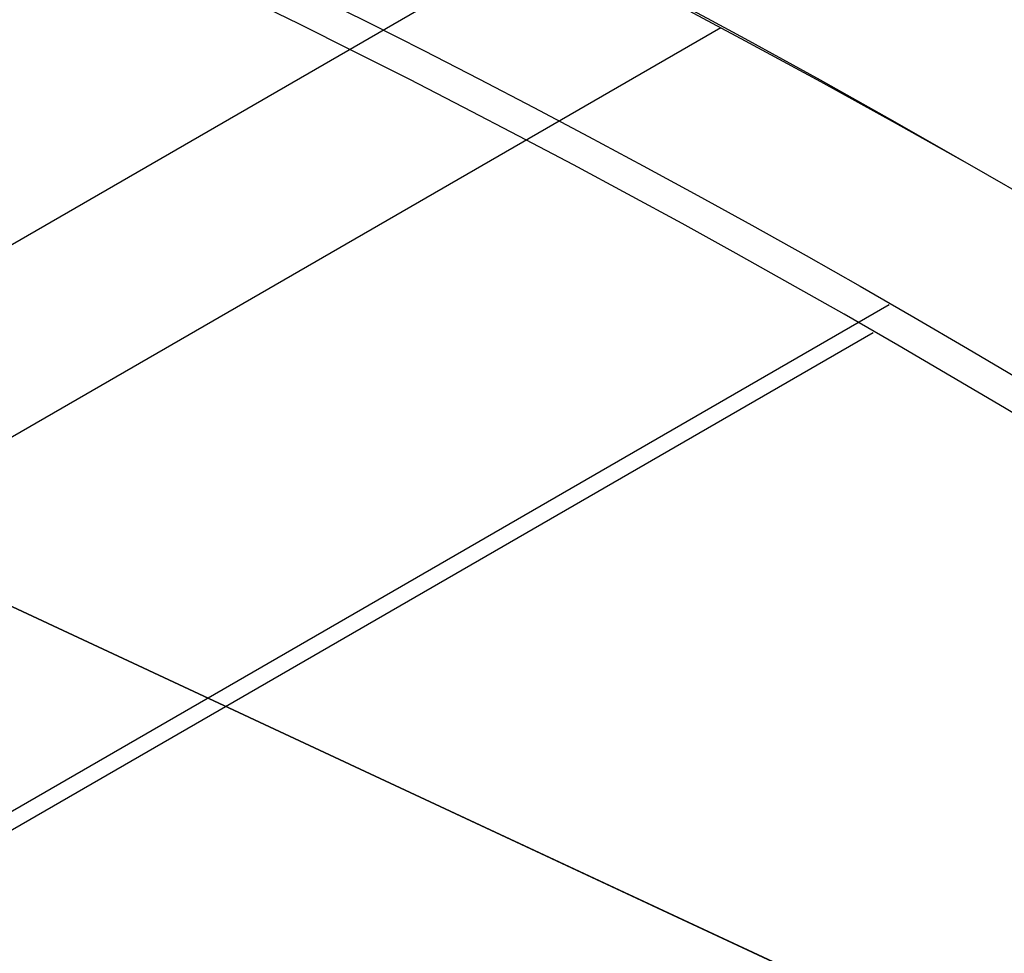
# Model space of a CAD drawing. Extents: x 12963 to 14406, y -2067 to -815.
# Tile 31 of 68: x 13700.67 to 13704.5, y -1582.71 to -1579.08. Entities that reach past the tile are written whole.
import ezdxf

# ---------------------------------------------------------------- set-up
doc = ezdxf.new("R2010")
doc.units = 0
doc.layers.get('0').update_dxf_attribs({"linetype": 'CONTINUOUS'})
doc.layers.add('COLOR', color=7, linetype='CONTINUOUS')

msp = doc.modelspace()

# ---------------------------------------------------------------- linework, layer by layer
for p, q in [((13705.95651096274, -1576.880930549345, 105.1250029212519), (13640.22927284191, -1614.828569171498, 105.1250029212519)), ((13691.75213756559, -1577.216808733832, 258.0844421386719), (13709.1423092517, -1585.328927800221, 258.0844421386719)), ((13691.75213756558, -1577.216808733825, 261.0844421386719), (13709.1423092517, -1585.328927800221, 261.0844421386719)), ((13709.1423092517, -1585.32892780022, 259.5844421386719), (13691.75213756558, -1577.216808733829, 259.5844421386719)), ((13703.39267529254, -1579.109755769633, 51.12500292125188), (13643.44140993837, -1613.722634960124, 51.12500292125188)), ((13704.04743158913, -1580.187553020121, 199.6250029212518), (13644.04743158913, -1614.828569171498, 199.6250029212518)), ((13703.98465060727, -1580.296292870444, 200.6250029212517), (13644.17299355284, -1614.828569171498, 200.6250029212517))]:
    msp.add_line(p, q)
at = {"extrusion": (-0.2249510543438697, 2.144614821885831e-14, 0.9743700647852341)}
msp.add_lwpolyline([(1579.357341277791, 13410.63037576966), (1578.843227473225, 13410.32278646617), (1578.33109990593, 13410.01044587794), (1577.821019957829, 13409.6933725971), (1577.31304882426, 13409.37158631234), (1576.807247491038, 13409.04510780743), (1576.303676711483, 13408.7139589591), (1575.80239698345, 13408.37816273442), (1575.303468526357, 13408.03774318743), (1574.806951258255, 13407.69272545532), (1574.312904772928, 13407.34313575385), (1573.821388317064, 13406.9890013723), (1573.332460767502, 13406.63035066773), (1572.846180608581, 13406.26721305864), (1572.362605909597, 13405.89961901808), (1571.881794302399, 13405.52760006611), (1571.403802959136, 13405.15118876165), (1570.928688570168, 13404.77041869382), (1570.456507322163, 13404.38532447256), (1569.987314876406, 13403.99594171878), (1569.521166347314, 13403.60230705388), (1569.058116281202, 13403.20445808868), (1568.598218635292, 13402.80243341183), (1568.141526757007, 13402.39627257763), (1567.688093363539, 13401.98601609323), (1567.237970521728, 13401.57170540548), (1566.791209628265, 13401.15338288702), (1566.34786139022, 13400.73109182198), (1565.907975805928, 13400.30487639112), (1565.471602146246, 13399.87478165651), (1565.038788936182, 13399.4408535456), (1564.609583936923, 13399.00313883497), (1564.184034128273, 13398.5616851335), (1563.762185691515, 13398.11654086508), (1563.344083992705, 13397.66775525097), (1562.929773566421, 13397.21537829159), (1562.519298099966, 13396.75946074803), (1562.11270041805, 13396.30005412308), (1561.71002246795, 13395.83721064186), (1561.311305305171, 13395.37098323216), (1560.916589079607, 13394.90142550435), (1560.525913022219, 13394.42859173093), (1560.139315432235, 13393.95253682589), (1559.756833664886, 13393.47331632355), (1559.37850411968, 13392.99098635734), (1559.004362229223, 13392.50560363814), (1558.634442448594, 13392.01722543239), (1558.268778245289, 13391.52590954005), (1557.90740208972, 13391.03171427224), (1557.550345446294, 13390.53469842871), (1557.197638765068, 13390.03492127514), (1556.849311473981, 13389.53244252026), (1556.50539197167, 13389.02732229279), (1556.165907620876, 13388.51962111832), (1555.830884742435, 13388.00939989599), (1555.50034860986, 13387.49671987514), (1555.174323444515, 13386.98164263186), (1554.852832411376, 13386.46423004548), (1554.53589761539, 13385.944544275), (1554.223540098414, 13385.42264773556), (1553.915779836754, 13384.89860307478), (1553.61263573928, 13384.37247314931), (1553.314125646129, 13383.8443210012), (1553.02026632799, 13383.31420983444), (1552.731073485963, 13382.78220299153), (1552.44656175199, 13382.24836393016), (1552.166744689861, 13381.71275619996), (1551.891634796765, 13381.17544341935), (1551.621243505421, 13380.63648925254), (1551.355581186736, 13380.09595738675), (1551.094657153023, 13379.55391150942), (1550.838479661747, 13379.01041528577), (1550.587055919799, 13378.46553233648), (1550.340392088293, 13377.91932621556), (1550.098493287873, 13377.37186038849), (1549.861363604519, 13376.82319821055), (1549.629006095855, 13376.27340290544), (1549.401422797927, 13375.72253754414), (1549.178614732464, 13375.17066502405), (1548.960581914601, 13374.61784804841), (1548.747323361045, 13374.06414910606), (1548.538837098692, 13373.50963045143), (1548.335120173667, 13372.95435408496), (1548.136168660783, 13372.39838173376), (1547.941977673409, 13371.84177483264), (1547.752541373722, 13371.28459450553), (1547.567852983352, 13370.7269015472), (1547.38790479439, 13370.16875640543), (1547.212688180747, 13369.61021916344), (1547.042193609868, 13369.05134952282), (1546.876410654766, 13368.49220678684), (1546.715328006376, 13367.93284984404), (1546.558933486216, 13367.37333715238), (1546.407214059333, 13366.81372672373), (1546.260155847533, 13366.25407610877), (1546.117744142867, 13365.69444238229), (1545.979963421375, 13365.13488212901), (1545.846797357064, 13364.57545142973), (1545.718228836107, 13364.01620584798), (1545.594239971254, 13363.45720041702), (1545.474812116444, 13362.89848962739), (1545.359925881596, 13362.34012741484), (1545.249561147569, 13361.78216714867), (1545.143697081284, 13361.22466162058), (1545.042312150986, 13360.66766303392), (1544.945384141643, 13360.11122299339), (1544.852890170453, 13359.55539249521), (1544.764806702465, 13359.0002219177), (1544.681109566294, 13358.44576101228), (1544.601773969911, 13357.892058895), (1544.526774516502, 13357.33916403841), (1544.456085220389, 13356.78712426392), (1544.38967952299, 13356.2359867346), (1544.327530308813, 13355.68579794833), (1544.269609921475, 13355.13660373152), (1544.215890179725, 13354.58844923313), (1544.166342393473, 13354.04137891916), (1544.120937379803, 13353.49543656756), (1544.079645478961, 13352.95066526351), (1544.042436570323, 13352.40710739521), (1544.009280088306, 13351.86480464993), (1543.980145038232, 13351.32379801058), (1543.955000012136, 13350.7841277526), (1543.933813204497, 13350.24583344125), (1543.91655242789, 13349.70895392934), (1543.903185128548, 13349.17352735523), (1543.89367840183, 13348.63959114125), (1543.887999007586, 13348.10718199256), (1543.886113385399, 13347.57633589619), (1543.887865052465, 13347.06469261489), (1543.893140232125, 13346.55159596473), (1543.901968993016, 13346.03707813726), (1543.914381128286, 13345.52117194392), (1543.93040614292, 13345.00391081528), (1543.950073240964, 13344.48532880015), (1543.973411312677, 13343.96546056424), (1544.000448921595, 13343.44434138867), (1544.031214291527, 13342.92200716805), (1544.06573529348, 13342.39849440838), (1544.104039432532, 13341.87384022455), (1544.146153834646, 13341.34808233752), (1544.192105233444, 13340.82125907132), (1544.241919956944, 13340.29340934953), (1544.295623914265, 13339.76457269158), (1544.353242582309, 13339.23478920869), (1544.414800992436, 13338.70409959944), (1544.480323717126, 13338.17254514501), (1544.54983485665, 13337.64016770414), (1544.623358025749, 13337.1070097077), (1544.700916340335, 13336.5731141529), (1544.78253240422, 13336.0385245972), (1544.868228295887, 13335.50328515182), (1544.958025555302, 13334.96744047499), (1545.051945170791, 13334.43103576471), (1545.150007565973, 13333.89411675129), (1545.252232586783, 13333.35672968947), (1545.358639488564, 13332.81892135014), (1545.46924692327, 13332.28073901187), (1545.584072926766, 13331.74223045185), (1545.703134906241, 13331.2034439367), (1545.826449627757, 13330.66442821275), (1545.954033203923, 13330.12523249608), (1546.08590108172, 13329.58590646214), (1546.222068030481, 13329.0465002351), (1546.36254813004, 13328.5070643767), (1546.507354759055, 13327.96764987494), (1546.656500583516, 13327.42830813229), (1546.80999754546, 13326.88909095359), (1546.967856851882, 13326.35005053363), (1547.130088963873, 13325.8112394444), (1547.296703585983, 13325.27271062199), (1547.467709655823, 13324.73451735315), (1547.643115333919, 13324.19671326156), (1547.822927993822, 13323.65935229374), (1548.007154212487, 13323.1224887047), (1548.195799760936, 13322.58617704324), (1548.388869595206, 13322.05047213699), (1548.586367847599, 13321.51542907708), (1548.788297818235, 13320.98110320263), (1548.994661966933, 13320.44755008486), (1549.20546190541, 13319.914825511), (1549.420698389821, 13319.38298546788), (1549.640371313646, 13318.8520861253), (1549.864479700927, 13318.32218381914), (1550.093021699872, 13317.79333503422), (1550.325994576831, 13317.26559638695), (1550.563394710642, 13316.73902460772), (1550.805217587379, 13316.21367652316), (1551.051457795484, 13315.68960903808), (1551.302109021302, 13315.16687911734), (1551.557164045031, 13314.64554376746), (1551.816614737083, 13314.12566001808), (1552.080452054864, 13313.60728490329), (1552.348666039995, 13313.09047544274), (1552.62124581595, 13312.57528862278), (1552.898179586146, 13312.06178137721), (1553.179454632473, 13311.55001056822), (1553.465057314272, 13311.040032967), (1553.754973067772, 13310.5319052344), (1554.049186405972, 13310.02568390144), (1554.347680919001, 13309.52142534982), (1554.650439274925, 13309.01918579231), (1554.957443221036, 13308.51902125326), (1555.268673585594, 13308.02098754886), (1555.584110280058, 13307.5251402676), (1555.903732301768, 13307.03153475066), (1556.227517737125, 13306.54022607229), (1556.555443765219, 13306.05126902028), (1556.887486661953, 13305.56471807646), (1557.223621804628, 13305.08062739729), (1557.563823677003, 13304.59905079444), (1557.90806587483, 13304.12004171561), (1558.256321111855, 13303.6436532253), (1558.608561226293, 13303.16993798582), (1558.964757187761, 13302.69894823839), (1559.324879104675, 13302.23073578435), (1559.688896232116, 13301.76535196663), (1560.056776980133, 13301.30284765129), (1560.428488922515, 13300.8432732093), (1560.803998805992, 13300.38667849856), (1561.183272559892, 13299.93311284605), (1561.566275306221, 13299.48262503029), (1561.952971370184, 13299.035263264), (1562.34332429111, 13298.59107517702), (1562.737296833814, 13298.15010779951), (1563.134851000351, 13297.71240754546), (1563.535948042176, 13297.27802019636), (1563.940548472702, 13296.84699088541), (1564.348612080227, 13296.41936408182), (1564.760097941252, 13295.99518357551), (1565.174964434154, 13295.57449246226), (1565.593169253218, 13295.15733312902), (1566.014669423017, 13294.74374723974), (1566.439421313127, 13294.33377572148), (1566.867380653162, 13293.92745875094), (1567.298502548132, 13293.52483574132), (1567.732741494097, 13293.12594532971), (1568.170051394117, 13292.73082536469), (1568.610385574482, 13292.33951289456), (1569.053696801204, 13291.95204415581), (1569.499937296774, 13291.56845456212), (1569.949058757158, 13291.18877869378), (1570.401012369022, 13290.81305028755), (1570.855748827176, 13290.44130222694), (1571.313218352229, 13290.07356653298), (1571.773370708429, 13289.70987435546), (1572.236155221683, 13289.35025596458), (1572.701520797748, 13288.99474074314), (1573.16941594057, 13288.64335717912), (1573.639788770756, 13288.29613285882), (1574.112587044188, 13287.95309446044), (1574.587758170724, 13287.61426774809), (1575.065249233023, 13287.27967756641), (1575.545007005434, 13286.94934783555), (1576.026977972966, 13286.62330154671), (1576.511108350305, 13286.30156075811), (1576.997344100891, 13285.98414659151)], dxfattribs=at)
for points in [[(13704.36163532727, -1579.643336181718), (13704.07206855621, -1579.480352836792), (13703.78119342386, -1579.319679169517), (13703.48903046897, -1579.161323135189), (13703.19560023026, -1579.005292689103), (13702.90092324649, -1578.851595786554), (13702.60502005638, -1578.70024038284), (13702.30791119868, -1578.551234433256), (13702.00961721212, -1578.404585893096), (13701.71015863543, -1578.260302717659), (13701.40955600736, -1578.118392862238), (13701.10782986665, -1577.97886428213), (13700.80500075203, -1577.841724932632), (13700.50108920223, -1577.706982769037)], [(13710.35951848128, -1583.797216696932), (13710.10393195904, -1583.585433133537), (13709.84658522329, -1583.375784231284), (13709.58749881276, -1583.168277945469), (13709.32669326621, -1582.962922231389), (13709.06418912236, -1582.759725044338), (13708.80000691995, -1582.558694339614), (13708.53416719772, -1582.359838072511), (13708.26669049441, -1582.163164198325), (13707.99759734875, -1581.968680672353), (13707.72690829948, -1581.77639544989), (13707.45464388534, -1581.586316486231), (13707.18082464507, -1581.398451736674), (13706.9054711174, -1581.212809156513), (13706.62860384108, -1581.029396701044), (13706.35024335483, -1580.848222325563), (13706.0704101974, -1580.669293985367), (13705.78912490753, -1580.49261963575), (13705.50640802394, -1580.318207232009), (13705.22228008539, -1580.146064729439), (13704.9367616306, -1579.976200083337), (13704.64987319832, -1579.808621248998), (13704.36163532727, -1579.643336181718)]]:
    msp.add_lwpolyline(points)
at = {"extrusion": (0.112475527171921, 0.194813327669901, 0.9743700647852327)}
msp.add_lwpolyline([(-12693.92521337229, -5351.365580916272), (-12694.43576296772, -5351.056612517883), (-12694.94430877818, -5350.742947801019), (-12695.45079038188, -5350.424605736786), (-12695.95514755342, -5350.101606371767), (-12696.45732028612, -5349.773970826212), (-12696.9572488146, -5349.441721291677), (-12697.45487363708, -5349.104881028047), (-12697.95013553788, -5348.763474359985), (-12698.44297560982, -5348.417526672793), (-12698.93333527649, -5348.067064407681), (-12699.42115631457, -5347.712115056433), (-12699.90638087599, -5347.352707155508), (-12700.38895150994, -5346.988870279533), (-12700.86881118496, -5346.620635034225), (-12701.34590331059, -5346.248033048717), (-12701.82017175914, -5345.871096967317), (-12702.29156088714, -5345.489860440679), (-12702.76001555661, -5345.104358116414), (-12703.22548115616, -5344.714625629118), (-12703.68790362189, -5344.320699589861), (-12704.14722945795, -5343.922617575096), (-12704.60340575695, -5343.52041811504), (-12705.05638022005, -5343.114140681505), (-12705.5061011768, -5342.703825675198), (-12705.95251760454, -5342.289514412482), (-12706.39557914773, -5341.871249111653), (-12706.83523613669, -5341.449072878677), (-12707.27143960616, -5341.023029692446), (-12707.70414131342, -5340.59316438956), (-12708.13329375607, -5340.159522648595), (-12708.55885018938, -5339.722150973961), (-12708.98076464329, -5339.281096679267), (-12709.39899193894, -5338.836407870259), (-12709.81348770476, -5338.388133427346), (-12710.22420839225, -5337.936322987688), (-12710.63111129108, -5337.481026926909), (-12711.03415454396, -5337.022296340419), (-12711.43329716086, -5336.560183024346), (-12711.82849903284, -5336.094739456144), (-12712.21972094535, -5335.626018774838), (-12712.60692459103, -5335.154074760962), (-12712.99007258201, -5334.678961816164), (-12713.36912846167, -5334.200734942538), (-12713.74405671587, -5333.719449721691), (-12714.11482278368, -5333.235162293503), (-12714.48139306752, -5332.747929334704), (-12714.84373494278, -5332.257808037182), (-12715.2018167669, -5331.764856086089), (-12715.55560788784, -5331.269131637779), (-12715.90507865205, -5330.770693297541), (-12716.25020041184, -5330.269600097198), (-12716.59094553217, -5329.765911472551), (-12716.9272873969, -5329.259687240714), (-12717.25920041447, -5328.75098757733), (-12717.58666002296, -5328.23987299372), (-12717.90964269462, -5327.726404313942), (-12718.22812593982, -5327.210642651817), (-12718.54208831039, -5326.692649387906), (-12718.85150940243, -5326.172486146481), (-12719.15636985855, -5325.650214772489), (-12719.45665136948, -5325.125897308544), (-12719.75233667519, -5324.59959597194), (-12720.04340956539, -5324.071373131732), (-12720.32985487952, -5323.541291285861), (-12720.61165850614, -5323.00941303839), (-12720.88880738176, -5322.475801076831), (-12721.16128948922, -5321.940518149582), (-12721.42909385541, -5321.403627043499), (-12721.69221054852, -5320.865190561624), (-12721.95063067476, -5320.325271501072), (-12722.20434637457, -5319.783932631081), (-12722.45335081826, -5319.241236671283), (-12722.69763820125, -5318.697246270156), (-12722.9372037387, -5318.152023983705), (-12723.17204365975, -5317.605632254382), (-12723.40215520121, -5317.058133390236), (-12723.62753660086, -5316.509589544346), (-12723.84818709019, -5315.960062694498), (-12724.06410688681, -5315.409614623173), (-12724.27529718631, -5314.858306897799), (-12724.48176015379, -5314.306200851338), (-12724.68349891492, -5313.753357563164), (-12724.8805175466, -5313.199837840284), (-12725.07282106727, -5312.645702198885), (-12725.26041542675, -5312.091010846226), (-12725.44330749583, -5311.535823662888), (-12725.62150505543, -5310.980200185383), (-12725.79501678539, -5310.424199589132), (-12725.96385225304, -5309.867880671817), (-12726.12802190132, -5309.311301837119), (-12726.28753703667, -5308.754521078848), (-12726.44240981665, -5308.197595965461), (-12726.59265323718, -5307.640583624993), (-12726.73828111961, -5307.083540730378), (-12726.87930809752, -5306.526523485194), (-12727.01574960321, -5305.969587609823), (-12727.14762185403, -5305.41278832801), (-12727.2749418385, -5304.856180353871), (-12727.39772730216, -5304.299817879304), (-12727.5159967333, -5303.74375456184), (-12727.6297693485, -5303.188043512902), (-12727.73906507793, -5302.632737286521), (-12727.84390455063, -5302.07788786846), (-12727.94430907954, -5301.523546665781), (-12728.04030064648, -5300.969764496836), (-12728.13190188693, -5300.416591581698), (-12728.21913607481, -5299.864077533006), (-12728.30202710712, -5299.312271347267), (-12728.38059948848, -5298.761221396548), (-12728.45487831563, -5298.210975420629), (-12728.52488926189, -5297.661580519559), (-12728.59065856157, -5297.113083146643), (-12728.65221299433, -5296.565529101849), (-12728.70957986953, -5296.018963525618), (-12728.76278701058, -5295.473430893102), (-12728.81186273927, -5294.9289750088), (-12728.85683586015, -5294.385639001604), (-12728.89773564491, -5293.843465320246), (-12728.93459181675, -5293.302495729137), (-12728.96743453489, -5292.762771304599), (-12728.99629437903, -5292.224332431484), (-12729.02120233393, -5291.687218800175), (-12729.04218977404, -5291.151469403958), (-12729.05928844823, -5290.617122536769), (-12729.07253046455, -5290.084215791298), (-12729.08194827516, -5289.552786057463), (-12729.0875746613, -5289.022869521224), (-12729.08944271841, -5288.494501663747), (-12729.08764350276, -5287.975960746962), (-12729.08222485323, -5287.455927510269), (-12729.07315547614, -5286.934435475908), (-12729.06040436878, -5286.411518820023), (-12729.04394083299, -5285.887212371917), (-12729.02373448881, -5285.36155161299), (-12728.99975528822, -5284.834572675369), (-12728.97197352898, -5284.306312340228), (-12728.94035986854, -5283.776808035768), (-12728.90488533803, -5283.246097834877), (-12728.8655213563, -5282.714220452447), (-12728.822239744, -5282.181215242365), (-12728.77501273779, -5281.647122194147), (-12728.72381300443, -5281.111981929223), (-12728.6686136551, -5280.575835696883), (-12728.60938825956, -5280.038725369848), (-12728.54611086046, -5279.500693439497), (-12728.47875598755, -5278.961783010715), (-12728.40729867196, -5278.422037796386), (-12728.33171446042, -5277.8815021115), (-12728.25197942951, -5277.340220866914), (-12728.16807019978, -5276.798239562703), (-12728.07996394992, -5276.255604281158), (-12727.98763843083, -5275.712361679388), (-12727.89107197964, -5275.168558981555), (-12727.79024353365, -5274.624243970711), (-12727.68513264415, -5274.079464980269), (-12727.57571949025, -5273.53427088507), (-12727.46198489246, -5272.988711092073), (-12727.34391032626, -5272.442835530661), (-12727.22147793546, -5271.896694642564), (-12727.09467054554, -5271.350339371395), (-12726.96347167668, -5270.803821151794), (-12726.82786555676, -5270.257191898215), (-12726.68783713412, -5269.710503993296), (-12726.54337209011, -5269.163810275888), (-12726.39445685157, -5268.617164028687), (-12726.24107860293, -5268.070618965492), (-12726.08322529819, -5267.524229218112), (-12725.92088567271, -5266.978049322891), (-12725.75404925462, -5266.432134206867), (-12725.58270637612, -5265.886539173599), (-12725.40684818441, -5265.341319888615), (-12725.22646665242, -5264.796532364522), (-12725.0415545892, -5264.252232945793), (-12724.85210565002, -5263.708478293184), (-12724.6581143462, -5263.165325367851), (-12724.45957605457, -5262.622831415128), (-12724.25648702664, -5262.081053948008), (-12724.04884439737, -5261.540050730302), (-12723.8366461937, -5260.999879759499), (-12723.61989134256, -5260.46059924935), (-12723.39857967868, -5259.922267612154), (-12723.17271195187, -5259.384943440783), (-12722.942289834, -5258.848685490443), (-12722.70731592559, -5258.313552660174), (-12722.46779376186, -5257.779603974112), (-12722.22372781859, -5257.246898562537), (-12721.97512351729, -5256.715495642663), (-12721.7219872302, -5256.185454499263), (-12721.46432628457, -5255.656834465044), (-12721.20214896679, -5255.129694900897), (-12720.9354645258, -5254.604095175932), (-12720.66428317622, -5254.080094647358), (-12720.38861610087, -5253.557752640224), (-12720.10847545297, -5253.037128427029), (-12719.82387435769, -5252.518281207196), (-12719.53482691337, -5252.001270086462), (-12719.24134819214, -5251.486154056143), (-12718.94345424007, -5250.972991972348), (-12718.64116207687, -5250.461842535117), (-12718.33448969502, -5249.952764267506), (-12718.02345605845, -5249.445815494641), (-12717.70808110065, -5248.94105432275), (-12717.38838572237, -5248.438538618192), (-12717.06439178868, -5247.938325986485), (-12716.73612212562, -5247.440473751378), (-12716.40360051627, -5246.945038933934), (-12716.0668516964, -5246.452078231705), (-12715.72590134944, -5245.96164799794), (-12715.38077610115, -5245.473804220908), (-12715.03150351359, -5244.988602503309), (-12714.67811207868, -5244.506098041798), (-12714.32063121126, -5244.026345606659), (-12713.95909124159, -5243.549399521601), (-12713.59352340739, -5243.075313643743), (-12713.22395984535, -5242.604141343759), (-12712.85043358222, -5242.135935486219), (-12712.4729785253, -5241.670748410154), (-12712.09162945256, -5241.208631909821), (-12711.70642200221, -5240.749637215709), (-12711.31739266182, -5240.293814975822), (-12710.92457875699, -5239.841215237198), (-12710.52801843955, -5239.391887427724), (-12710.12775067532, -5238.94588033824), (-12709.7238152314, -5238.503242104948), (-12709.31625266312, -5238.064020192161), (-12708.90510430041, -5237.628261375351), (-12708.49041223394, -5237.196011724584), (-12708.07221930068, -5236.767316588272), (-12707.65056906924, -5236.342220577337), (-12707.22550582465, -5235.920767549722), (-12706.79707455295, -5235.503000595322), (-12706.36532092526, -5235.088962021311), (-12705.93029128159, -5234.678693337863), (-12705.49203261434, -5234.27223524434), (-12705.05059255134, -5233.869627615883), (-12704.60601933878, -5233.47090949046), (-12704.15836182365, -5233.076119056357), (-12703.70766943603, -5232.685293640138), (-12703.253992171, -5232.298469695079), (-12702.79738057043, -5231.915682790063), (-12702.33788570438, -5231.53696759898), (-12701.87555915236, -5231.162357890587), (-12701.41045298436, -5230.791886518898), (-12700.94261974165, -5230.42558541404), (-12700.47211241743, -5230.063485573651), (-12699.99898443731, -5229.705617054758), (-12699.52328963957, -5229.352008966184), (-12699.04508225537, -5229.002689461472), (-12698.56441688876, -5228.657685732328), (-12698.08134849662, -5228.317024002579), (-12697.59593236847, -5227.980729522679), (-12697.10822410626, -5227.648826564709), (-12696.61827960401, -5227.321338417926), (-12696.12615502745, -5226.998287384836), (-12695.63190679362, -5226.679694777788), (-12695.13559155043, -5226.365580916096)], dxfattribs=at)
at = {"extrusion": (0.1124755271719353, 0.1948133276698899, 0.9743700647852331)}
msp.add_lwpolyline([(-12693.01435559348, -5226.365580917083), (-12693.53542520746, -5226.670372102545), (-12694.05454487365, -5226.980022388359), (-12694.57165131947, -5227.29451397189), (-12695.08668143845, -5227.613827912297), (-12695.59957231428, -5227.937944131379), (-12696.11026124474, -5228.266841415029), (-12696.61868576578, -5228.600497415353), (-12697.12478367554, -5228.938888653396), (-12697.62849305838, -5229.281990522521), (-12698.12975230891, -5229.629777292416), (-12698.62850015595, -5229.982222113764), (-12699.12467568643, -5230.339297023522), (-12699.61821836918, -5230.70097295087), (-12700.1090680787, -5231.067219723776), (-12700.5971651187, -5231.438006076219), (-12701.08245024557, -5231.813299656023), (-12701.56486469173, -5232.193067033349), (-12702.04435018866, -5232.577273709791), (-12702.52084898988, -5232.965884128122), (-12702.99430389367, -5233.358861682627), (-12703.4646582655, -5233.756168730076), (-12703.9318560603, -5234.157766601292), (-12704.39584184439, -5234.563615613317), (-12704.85656081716, -5234.973675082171), (-12705.31395883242, -5235.387903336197), (-12705.76798241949, -5235.806257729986), (-12706.21857880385, -5236.228694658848), (-12706.66569592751, -5236.655169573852), (-12707.10928246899, -5237.085636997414), (-12707.54928786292, -5237.520050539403), (-12707.98566231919, -5237.958362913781), (-12708.41835684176, -5238.400525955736), (-12708.84732324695, -5238.84649063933), (-12709.27251418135, -5239.296207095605), (-12709.69388313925, -5239.749624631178), (-12710.11138447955, -5240.206691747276), (-12710.52497344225, -5240.667356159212), (-12710.93460616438, -5241.131564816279), (-12711.34023969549, -5241.599263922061), (-12711.74183201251, -5242.070398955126), (-12712.13934203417, -5242.544914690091), (-12712.53272963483, -5243.022755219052), (-12712.92195565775, -5243.503863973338), (-12713.30698192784, -5243.988183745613), (-12713.68777126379, -5244.47565671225), (-12714.0642874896, -5244.966224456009), (-12714.43649544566, -5245.459827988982), (-12714.80436099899, -5245.956407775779), (-12715.16785105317, -5246.455903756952), (-12715.52693355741, -5246.95825537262), (-12715.88157751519, -5247.463401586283), (-12716.23175299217, -5247.971280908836), (-12716.57743112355, -5248.481831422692), (-12716.91858412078, -5248.994990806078), (-12717.25518527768, -5249.510696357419), (-12717.58720897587, -5250.02888501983), (-12717.91463068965, -5250.549493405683), (-12718.23742699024, -5251.072457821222), (-12718.55557554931, -5251.597714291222), (-12718.86905514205, -5252.125198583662), (-12719.17784564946, -5252.654846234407), (-12719.48192806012, -5253.186592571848), (-12719.78128447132, -5253.72037274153), (-12720.07589808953, -5254.256121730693), (-12720.36575323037, -5254.793774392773), (-12720.65083531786, -5255.333265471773), (-12720.93113088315, -5255.874529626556), (-12721.20662756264, -5256.417501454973), (-12721.47731409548, -5256.962115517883), (-12721.74318032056, -5257.508306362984), (-12722.00421717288, -5258.056008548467), (-12722.26041667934, -5258.605156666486), (-12722.51177195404, -5259.155685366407), (-12722.75827719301, -5259.70752937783), (-12722.99992766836, -5260.260623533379), (-12723.23671972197, -5260.814902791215), (-12723.46865075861, -5261.370302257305), (-12723.6957192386, -5261.926757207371), (-12723.91792466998, -5262.48420310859), (-12724.13526760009, -5263.042575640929), (-12724.34774960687, -5263.601810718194), (-12724.55537328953, -5264.161844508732), (-12724.75814225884, -5264.722613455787), (-12724.95606112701, -5265.284054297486), (-12725.14913549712, -5265.846104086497), (-12725.33737195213, -5266.408700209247), (-12725.52077804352, -5266.971780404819), (-12725.69936227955, -5267.535282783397), (-12725.87313411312, -5268.099145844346), (-12726.04210392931, -5268.663308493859), (-12726.20628303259, -5269.227710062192), (-12726.36568363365, -5269.792290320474), (-12726.52031883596, -5270.356989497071), (-12726.67020262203, -5270.921748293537), (-12726.81534983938, -5271.486507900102), (-12726.95577618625, -5272.05121001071), (-12727.09149819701, -5272.615796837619), (-12727.22253322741, -5273.180211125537), (-12727.34889943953, -5273.744396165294), (-12727.47061578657, -5274.308295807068), (-12727.58770199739, -5274.871854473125), (-12727.70017856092, -5275.43501717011), (-12727.80806671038, -5275.997729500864), (-12727.91138840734, -5276.559937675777), (-12728.01016632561, -5277.121588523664), (-12728.10442383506, -5277.682629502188), (-12728.1941849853, -5278.243008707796), (-12728.27947448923, -5278.802674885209), (-12728.36031770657, -5279.361577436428), (-12728.43674062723, -5279.919666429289), (-12728.50876985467, -5280.476892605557), (-12728.57643258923, -5281.03320738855), (-12728.63975661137, -5281.588562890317), (-12728.69877026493, -5282.142911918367), (-12728.75350244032, -5282.696207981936), (-12728.80398255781, -5283.248405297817), (-12728.85024055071, -5283.799458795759), (-12728.89230684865, -5284.349324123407), (-12728.9302123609, -5284.897957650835), (-12728.96398845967, -5285.445316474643), (-12728.9936669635, -5285.991358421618), (-12729.01928012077, -5286.536042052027), (-12729.04086059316, -5287.079326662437), (-12729.05844143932, -5287.621172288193), (-12729.07205609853, -5288.161539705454), (-12729.08173837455, -5288.700390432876), (-12729.08752241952, -5289.237686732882), (-12729.08944271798, -5289.773391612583), (-12729.08769105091, -5290.285034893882), (-12729.08241587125, -5290.798131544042), (-12729.07358711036, -5291.312649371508), (-12729.06117497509, -5291.828555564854), (-12729.04514996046, -5292.34581669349), (-12729.02548286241, -5292.864398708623), (-12729.0021447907, -5293.384266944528), (-12728.97510718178, -5293.905386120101), (-12728.94434181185, -5294.427720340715), (-12728.9098208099, -5294.951233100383), (-12728.87151667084, -5295.47588728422), (-12728.82940226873, -5296.001645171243), (-12728.78345086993, -5296.528468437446), (-12728.73363614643, -5297.05631815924), (-12728.67993218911, -5297.585154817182), (-12728.62231352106, -5298.114938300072), (-12728.56075511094, -5298.645627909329), (-12728.49523238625, -5299.177182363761), (-12728.42572124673, -5299.709559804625), (-12728.35219807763, -5300.242717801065), (-12728.27463976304, -5300.776613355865), (-12728.19302369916, -5301.311202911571), (-12728.10732780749, -5301.846442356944), (-12728.01753054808, -5302.382287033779), (-12727.92361093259, -5302.918691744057), (-12727.8255485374, -5303.455610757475), (-12727.72332351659, -5303.992997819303), (-12727.61691661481, -5304.530806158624), (-12727.50630918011, -5305.068988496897), (-12727.39148317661, -5305.607497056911), (-12727.27242119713, -5306.146283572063), (-12727.14910647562, -5306.685299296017), (-12727.02152289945, -5307.224495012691), (-12726.88965502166, -5307.763821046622), (-12726.7534880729, -5308.303227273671), (-12726.61300797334, -5308.842663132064), (-12726.46820134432, -5309.382077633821), (-12726.31905551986, -5309.921419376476), (-12726.16555855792, -5310.460636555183), (-12726.0076992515, -5310.999676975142), (-12725.8454671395, -5311.538488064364), (-12725.67885251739, -5312.077016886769), (-12725.50784644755, -5312.615210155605), (-12725.33244076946, -5313.153014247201), (-12725.15262810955, -5313.690375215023), (-12724.96840189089, -5314.227238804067), (-12724.77975634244, -5314.763550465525), (-12724.58668650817, -5315.299255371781), (-12724.38918825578, -5315.834298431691), (-12724.18725828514, -5316.368624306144), (-12723.98089413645, -5316.90217742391), (-12723.77009419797, -5317.434901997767), (-12723.55485771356, -5317.966742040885), (-12723.33518478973, -5318.497641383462), (-12723.11107640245, -5319.027543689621), (-12722.88253440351, -5319.556392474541), (-12722.64956152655, -5320.084131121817), (-12722.41216139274, -5320.610702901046), (-12722.170338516, -5321.136050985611), (-12721.92409830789, -5321.660118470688), (-12721.67344708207, -5322.182848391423), (-12721.41839205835, -5322.704183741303), (-12721.1589413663, -5323.224067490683), (-12720.89510404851, -5323.742442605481), (-12720.62689006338, -5324.25925206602), (-12720.35431028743, -5324.774438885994), (-12720.07737651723, -5325.28794613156), (-12719.79610147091, -5325.799716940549), (-12719.51049878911, -5326.309694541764), (-12719.22058303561, -5326.817822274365), (-12718.9263696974, -5327.324043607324), (-12718.62787518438, -5327.828302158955), (-12718.32511682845, -5328.330541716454), (-12718.01811288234, -5328.830706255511), (-12717.70688251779, -5329.328739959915), (-12717.39144582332, -5329.824587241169), (-12717.07182380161, -5330.318192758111), (-12716.74803836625, -5330.809501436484), (-12716.42011233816, -5331.298458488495), (-12716.08806944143, -5331.785009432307), (-12715.75193429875, -5332.269100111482), (-12715.41173242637, -5332.750676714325), (-12715.06749022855, -5333.229685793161), (-12714.71923499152, -5333.706074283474), (-12714.36699487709, -5334.179789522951), (-12714.01079891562, -5334.650779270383), (-12713.6506769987, -5335.118991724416), (-12713.28665987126, -5335.584375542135), (-12712.91877912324, -5336.046879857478), (-12712.54706718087, -5336.506454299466), (-12712.17155729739, -5336.963049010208), (-12711.79228354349, -5337.416614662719), (-12711.40928079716, -5337.867102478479), (-12711.0225847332, -5338.314464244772), (-12710.63223181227, -5338.758652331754), (-12710.23825926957, -5339.199619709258), (-12709.84070510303, -5339.637319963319), (-12709.43960806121, -5340.071707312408), (-12709.03500763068, -5340.502736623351), (-12708.62694402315, -5340.930363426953), (-12708.21545816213, -5341.354543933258), (-12707.80059166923, -5341.775235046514), (-12707.38238685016, -5342.192394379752), (-12706.96088668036, -5342.605980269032), (-12706.53613479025, -5343.015951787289), (-12706.10817545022, -5343.422268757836), (-12705.67705355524, -5343.824891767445), (-12705.24281460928, -5344.223782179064), (-12704.80550470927, -5344.618902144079), (-12704.3651705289, -5345.010214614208), (-12703.92185930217, -5345.397683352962), (-12703.47561880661, -5345.781272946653), (-12703.02649734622, -5346.160948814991), (-12702.57454373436, -5346.536677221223), (-12702.1198072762, -5346.908425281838), (-12701.66233775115, -5347.276160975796), (-12701.20218539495, -5347.639853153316), (-12700.7394008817, -5347.999471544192), (-12700.27403530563, -5348.354986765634), (-12699.80614016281, -5348.706370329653), (-12699.33576733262, -5349.053594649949), (-12698.8629690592, -5349.396633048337), (-12698.38779793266, -5349.735459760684), (-12697.91030687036, -5350.070049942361), (-12697.43054909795, -5350.400379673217), (-12696.94857813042, -5350.726425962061), (-12696.46444775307, -5351.048166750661), (-12695.97821200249, -5351.365580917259)], dxfattribs=at)
at = {"extrusion": (0.1124755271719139, 0.1948133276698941, 0.9743700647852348)}
msp.add_lwpolyline([(-12699.37540150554, -5226.365580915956), (-12699.85081632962, -5226.700698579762), (-12700.32397979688, -5227.039889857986), (-12700.79484275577, -5227.383131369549), (-12701.26335635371, -5227.730398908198), (-12701.72947205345, -5228.081667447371), (-12702.1931416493, -5228.436911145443), (-12702.65431728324, -5228.796103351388), (-12703.11295146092, -5229.159216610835), (-12703.56899706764, -5229.526222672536), (-12704.02240738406, -5229.897092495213), (-12704.47313610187, -5230.271796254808), (-12704.92113733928, -5230.65030335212), (-12705.36636565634, -5231.032582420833), (-12705.80877607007, -5231.418601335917), (-12706.24832406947, -5231.808327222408), (-12706.68496563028, -5232.20172646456), (-12707.11865722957, -5232.59876471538), (-12707.54935586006, -5232.999406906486), (-12707.97701904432, -5233.403617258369), (-12708.40160484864, -5233.811359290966), (-12708.8230718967, -5234.222595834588), (-12709.241379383, -5234.637289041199), (-12709.65648708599, -5235.055400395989), (-12710.06835538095, -5235.476890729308), (-12710.47694525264, -5235.901720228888), (-12710.88221830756, -5236.329848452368), (-12711.28413678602, -5236.761234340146), (-12711.68266357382, -5237.195836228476), (-12712.07776221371, -5237.633611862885), (-12712.46939691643, -5238.074518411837), (-12712.85753257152, -5238.51851248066), (-12713.24213475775, -5238.965550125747), (-12713.62316975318, -5239.415586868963), (-12714.00060454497, -5239.868577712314), (-12714.37440683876, -5240.324477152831), (-12714.7445450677, -5240.783239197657), (-12715.11098840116, -5241.244817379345), (-12715.47370675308, -5241.70916477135), (-12715.83267078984, -5242.176234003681), (-12716.18785193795, -5242.645977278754), (-12716.53922239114, -5243.118346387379), (-12716.88675511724, -5243.593292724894), (-12717.23042386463, -5244.070767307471), (-12717.57020316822, -5244.550720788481), (-12717.90606835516, -5245.033103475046), (-12718.23799555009, -5245.517865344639), (-12718.56596167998, -5246.004956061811), (-12718.88994447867, -5246.494324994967), (-12719.20992249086, -5246.985921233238), (-12719.52587507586, -5247.479693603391), (-12719.83778241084, -5247.975590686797), (-12720.14562549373, -5248.473560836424), (-12720.44938614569, -5248.973552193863), (-12720.74904701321, -5249.475512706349), (-12721.04459156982, -5249.979390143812), (-12721.33600411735, -5250.485132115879), (-12721.62326978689, -5250.992686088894), (-12721.90637453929, -5251.501999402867), (-12722.18530516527, -5252.013019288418), (-12722.46004928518, -5252.525692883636), (-12722.73059534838, -5253.039967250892), (-12722.99693263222, -5253.555789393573), (-12723.25905124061, -5254.073106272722), (-12723.51694210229, -5254.591864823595), (-12723.77059696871, -5255.112011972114), (-12724.02000841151, -5255.633494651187), (-12724.26516981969, -5256.156259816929), (-12724.50607539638, -5256.680254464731), (-12724.74272015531, -5257.205425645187), (-12724.97509991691, -5257.731720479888), (-12725.20321130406, -5258.25908617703), (-12725.42705173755, -5258.787470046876), (-12725.64661943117, -5259.31681951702), (-12725.86191338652, -5259.847082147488), (-12726.07293338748, -5260.378205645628), (-12726.27967999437, -5260.910137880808), (-12726.48215453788, -5261.442826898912), (-12726.68035911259, -5261.976220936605), (-12726.87429657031, -5262.510268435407), (-12727.0639705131, -5263.044918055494), (-12727.24938528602, -5263.580118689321), (-12727.4305459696, -5264.115819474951), (-12727.60745837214, -5264.651969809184), (-12727.78012902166, -5265.188519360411), (-12727.94856515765, -5265.725418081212), (-12728.11277472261, -5266.262616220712), (-12728.27276635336, -5266.800064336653), (-12728.42854937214, -5267.337713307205), (-12728.58013377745, -5267.875514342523), (-12728.7275302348, -5268.413418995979), (-12728.87075006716, -5268.95137917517), (-12729.00980524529, -5269.489347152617), (-12729.14470837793, -5270.027275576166), (-12729.2754727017, -5270.565117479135), (-12729.40211207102, -5271.102826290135), (-12729.52464094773, -5271.64035584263), (-12729.64307439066, -5272.17766038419), (-12729.75742804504, -5272.714694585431), (-12729.86771813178, -5273.251413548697), (-12729.97396143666, -5273.787772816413), (-12730.07617529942, -5274.323728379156), (-12730.17437760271, -5274.859236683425), (-12730.26858676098, -5275.394254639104), (-12730.3588217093, -5275.928739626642), (-12730.44510189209, -5276.462649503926), (-12730.52744725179, -5276.995942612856), (-12730.60587821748, -5277.528577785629), (-12730.68041569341, -5278.06051435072), (-12730.75108104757, -5278.591712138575), (-12730.81789610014, -5279.122131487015), (-12730.88088311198, -5279.651733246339), (-12730.94006477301, -5280.180478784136), (-12730.99546419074, -5280.708329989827), (-12731.04710487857, -5281.235249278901), (-12731.09501074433, -5281.761199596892), (-12731.13920607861, -5282.286144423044), (-12731.17971554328, -5282.810047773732), (-12731.21656415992, -5283.332874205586), (-12731.24977729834, -5283.854588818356), (-12731.27938066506, -5284.375157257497), (-12731.30540029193, -5284.894545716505), (-12731.32786252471, -5285.412720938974), (-12731.34679401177, -5285.929650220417), (-12731.36222169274, -5286.445301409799), (-12731.37417278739, -5286.959642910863), (-12731.38267478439, -5287.472643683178), (-12731.38775543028, -5287.984273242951), (-12731.38944271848, -5288.49450166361), (-12731.3876952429, -5289.013750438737), (-12731.38243302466, -5289.534449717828), (-12731.37362656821, -5290.056567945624), (-12731.3612466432, -5290.580072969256), (-12731.34526429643, -5291.104932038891), (-12731.32565086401, -5291.63111180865), (-12731.30237798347, -5292.158578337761), (-12731.2754176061, -5292.68729709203), (-12731.24474200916, -5293.217232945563), (-12731.21032380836, -5293.748350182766), (-12731.17213597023, -5294.280612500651), (-12731.13015182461, -5294.81398301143), (-12731.08434507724, -5295.348424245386), (-12731.03468982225, -5295.883898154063), (-12730.98116055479, -5296.420366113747), (-12730.92373218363, -5296.957788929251), (-12730.86238004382, -5297.496126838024), (-12730.79707990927, -5298.03533951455), (-12730.72780800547, -5298.575386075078), (-12730.65454102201, -5299.116225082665), (-12730.57725612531, -5299.65781455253), (-12730.49593097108, -5300.200111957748), (-12730.41054371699, -5300.743074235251), (-12730.32107303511, -5301.286657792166), (-12730.22749812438, -5301.830818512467), (-12730.12979872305, -5302.375511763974), (-12730.02795512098, -5302.920692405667), (-12729.9219481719, -5303.46631479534), (-12729.81175930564, -5304.012332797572), (-12729.69737054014, -5304.558699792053), (-12729.57876449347, -5305.10536868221), (-12729.45592439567, -5305.652291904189), (-12729.32883410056, -5306.199421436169), (-12729.19747809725, -5306.746708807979), (-12729.06184152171, -5307.294105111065), (-12728.92191016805, -5307.841561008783), (-12728.77767049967, -5308.389026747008), (-12728.62910966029, -5308.93645216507), (-12728.47621548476, -5309.483786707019), (-12728.31897650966, -5310.030979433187), (-12728.15738198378, -5310.577979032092), (-12727.99142187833, -5311.124733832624), (-12727.82108689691, -5311.671191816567), (-12727.64636848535, -5312.217300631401), (-12727.46725884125, -5312.763007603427), (-12727.28375092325, -5313.308259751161), (-12727.09583846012, -5313.853003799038), (-12726.90351595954, -5314.397186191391), (-12726.70677871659, -5314.940753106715), (-12726.50562282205, -5315.483650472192), (-12726.30004517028, -5316.025823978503), (-12726.09004346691, -5316.567219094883), (-12725.87561623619, -5317.107781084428), (-12725.65676282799, -5317.647455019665), (-12725.43348342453, -5318.186185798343), (-12725.20577904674, -5318.72391815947), (-12724.97365156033, -5319.260596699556), (-12724.73710368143, -5319.796165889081), (-12724.49613898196, -5320.330570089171), (-12724.25076189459, -5320.863753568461), (-12724.0009777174, -5321.395660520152), (-12723.74679261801, -5321.926235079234), (-12723.48821363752, -5322.455421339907), (-12723.22524869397, -5322.983163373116), (-12722.95790658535, -5323.509405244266), (-12722.68619699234, -5324.034091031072), (-12722.41013048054, -5324.557164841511), (-12722.12971850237, -5325.078570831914), (-12721.84497339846, -5325.598253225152), (-12721.55590839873, -5326.116156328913), (-12721.26253762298, -5326.632224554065), (-12720.96487608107, -5327.146402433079), (-12720.66293967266, -5327.658634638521), (-12720.35674518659, -5328.168866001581), (-12720.04631029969, -5328.677041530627), (-12719.73165357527, -5329.183106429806), (-12719.41279446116, -5329.687006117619), (-12719.08975328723, -5330.188686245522), (-12718.76255126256, -5330.688092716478), (-12718.4312104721, -5331.185171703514), (-12718.09575387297, -5331.679869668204), (-12717.75620529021, -5332.172133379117), (-12717.41258941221, -5332.661909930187), (-12717.06493178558, -5333.149146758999), (-12716.71325880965, -5333.633791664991), (-12716.35759773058, -5334.115792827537), (-12715.99797663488, -5334.595098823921), (-12715.63442444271, -5335.071658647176), (-12715.26697090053, -5335.545421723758), (-12714.89564657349, -5336.016337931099), (-12714.52048283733, -5336.484357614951), (-12714.14151186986, -5336.94943160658), (-12713.75876664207, -5337.411511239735), (-12713.37228090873, -5337.870548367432), (-12712.98208919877, -5338.326495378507), (-12712.58822680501, -5338.779305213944), (-12712.19072977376, -5339.228931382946), (-12711.78963489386, -5339.675327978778), (-12711.38497968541, -5340.118449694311), (-12710.97680238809, -5340.558251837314), (-12710.56514194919, -5340.994690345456), (-12710.15003801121, -5341.427721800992), (-12709.73153089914, -5341.857303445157), (-12709.30966160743, -5342.283393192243), (-12708.88447178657, -5342.705949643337), (-12708.45600372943, -5343.12493209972), (-12708.02430035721, -5343.54030057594), (-12707.58940520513, -5343.952015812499), (-12707.15136240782, -5344.360039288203), (-12706.71021668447, -5344.764333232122), (-12706.26601332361, -5345.164860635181), (-12705.81879816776, -5345.561585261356), (-12705.36861759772, -5345.954471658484), (-12704.91551851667, -5346.343485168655), (-12704.45954833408, -5346.728591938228), (-12704.00075494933, -5347.109758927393), (-12703.53918673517, -5347.486953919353), (-12703.07489252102, -5347.860145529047), (-12702.607921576, -5348.229303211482), (-12702.1383235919, -5348.594397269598), (-12701.66614866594, -5348.955398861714), (-12701.19144728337, -5349.312280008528), (-12700.71427029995, -5349.665013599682), (-12700.2346689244, -5350.013573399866), (-12699.75269470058, -5350.357934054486), (-12699.26839948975, -5350.698071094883), (-12698.78183545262, -5351.033960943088), (-12698.2930550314, -5351.365580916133)], dxfattribs=at)
at = {"extrusion": (0, 0, -1)}
for centre, radius, start, end in [((-13684.04743158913, -1614.828569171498, -259.6250029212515), 65.00000000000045, 329.9999999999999, 149.9999999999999), ((-13684.04743158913, -1614.828569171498, -89.37470231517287), 70.9424557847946, 330.0000000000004, 150.0000000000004), ((-13684.04743158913, -1614.828569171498, -46.50000292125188), 70.9424557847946, 330.0000000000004, 150.0000000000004), ((-13684.04743158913, -1614.828569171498, -259.6250029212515), 64, 330.0000000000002, 150.0000000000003), ((-13684.04743158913, -1614.828569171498, -88.12500292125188), 52.09123273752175, 330.0000000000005, 150.0000000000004), ((-13684.04743158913, -1614.828569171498, -62.12500292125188), 47.03455676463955, 330.0000000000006, 150.0000000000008), ((-13684.04743158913, -1614.828569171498, -199.6250029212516), 39.9999999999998, 330.0000000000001, 150.0000000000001), ((-13684.04743158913, -1614.828569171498, -89.37470231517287), 70.94245578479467, 150.0000000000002, 330.0000000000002), ((-13684.04743158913, -1614.828569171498, -46.50000292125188), 70.94245578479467, 150.0000000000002, 330.0000000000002), ((-13684.04743158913, -1614.828569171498, -259.6250029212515), 65.00000000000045, 149.9999999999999, 329.9999999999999)]:
    msp.add_arc(centre, radius, start, end, dxfattribs=at)
for centre, radius, start, end in [((13684.04743158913, -1614.828569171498, 89.37470231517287), 73.2424557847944, 29.99999999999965, 209.9999999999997), ((13684.04743158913, -1614.828569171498, 46.50000292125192), 71.74245578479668, 52.49999999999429, 187.5000000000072), ((13684.04743163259, -1614.828569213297, 88.63012703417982), 71.44457953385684, 30.00000004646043, 209.9999999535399), ((13684.04743158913, -1614.828569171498, 89.05580518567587), 71.21139006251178, 29.99999999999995, 210.0000000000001), ((13684.04743158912, -1614.828569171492, 88.1250029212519), 70.93945536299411, 74.99999999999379, 165.0000000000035), ((13684.04743158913, -1614.828569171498, 67.93735261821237), 70.94245578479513, 30.00000000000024, 73.72660024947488), ((13684.04743158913, -1614.828569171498, 245.6831232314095), 65.00000000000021, 29.99999999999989, 209.9999999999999), ((13684.04743158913, -1614.828569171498, 245.6831232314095), 64.00000000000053, 29.99999999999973, 209.9999999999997), ((13684.04743158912, -1614.828569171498, 211.3914713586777), 58.0132689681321, 29.99999999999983, 210), ((13684.04743158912, -1614.828569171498, 212.0545527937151), 57.26209357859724, 30.00000000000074, 209.9999999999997), ((13684.04743158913, -1614.828569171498, 67.12500292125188), 53.58193971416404, 29.99999999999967, 209.9999999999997), ((13684.04743158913, -1614.828569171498, 65.62055118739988), 53.58193971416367, 29.99999999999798, 209.999999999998), ((13684.04743158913, -1614.828569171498, 67.12500292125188), 52.0912327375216, 29.99999999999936, 209.9999999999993), ((13684.04743158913, -1614.828569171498, 77.62500292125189), 52.09123273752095, 29.99999999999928, 209.9999999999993), ((13684.04743158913, -1614.828569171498, 105.1250029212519), 43.81815874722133, 30.00000000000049, 210.0000000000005), ((13684.04743158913, -1614.828569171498, 52.53957701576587), 42.50584972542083, 30.00000000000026, 210.0000000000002), ((13684.04743158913, -1614.828569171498, 51.125002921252), 40.62840747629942, 59.99999999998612, 90.00000000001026), ((13684.04743158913, -1614.828569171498, 200.6250029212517), 39.87443803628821, 30.00000000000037, 210.0000000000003), ((13684.04743158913, -1614.828569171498, 89.37470231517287), 73.24245578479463, 209.9999999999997, 29.99999999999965), ((13684.04743157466, -1614.828569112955, 88.63012703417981), 71.44457953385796, 210.0000000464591, 29.99999995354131), ((13684.04743158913, -1614.828569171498, 89.05580518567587), 71.21139006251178, 210.0000000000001, 29.99999999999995), ((13684.04743158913, -1614.828569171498, 245.6831232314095), 64.99999999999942, 209.9999999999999, 29.99999999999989)]:
    msp.add_arc(centre, radius, start, end)
at = {"layer": 'COLOR', "extrusion": (0, 0, -1)}
for centre, radius, start, end in [((-13684.04743872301, -1614.828586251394, 10.54089386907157), 152.392098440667, 333.3815781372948, 153.3815781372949), ((-13684.04743872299, -1614.828586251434, -22.44590218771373), 75.00000000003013, 63.38157813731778, 153.3815781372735), ((-13684.04743872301, -1614.828586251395, -32.97295255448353), 75.00000000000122, 63.38157813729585, 243.3815781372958), ((-13684.04743872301, -1614.828586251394, -18.68835025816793), 83.81579491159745, 333.3815781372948, 153.3815781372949), ((-13684.047438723, -1614.828586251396, -43.50000292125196), 73.00000000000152, 63.38157813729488, 243.3815781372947), ((-13684.047438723, -1614.828586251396, -43.50000292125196), 73.00000000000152, 63.38157813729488, 243.3815781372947), ((-13684.04743872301, -1614.828586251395, -33.3991820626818), 73.00000000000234, 63.3815781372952, 243.3815781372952), ((-13684.04743872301, -1614.828586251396, -43.50000292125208), 75.00000000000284, 63.38157813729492, 243.3815781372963), ((-13684.04743872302, -1614.828586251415, -26.2000005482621), 61.09154780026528, 333.3815781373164, 153.3815781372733), ((-13684.04743872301, -1614.828586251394, 10.54089386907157), 152.3920984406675, 153.3815781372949, 333.3815781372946), ((-13684.05554107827, -1614.824543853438, -28.2000005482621), 59.50000000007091, 333.3815781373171, 153.3815781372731), ((-13684.05554107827, -1614.824543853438, -26.2000005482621), 59.50000000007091, 333.3815781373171, 153.3815781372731), ((-13684.04743872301, -1614.828586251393, -43.50000292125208), 75.00000000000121, 243.3815781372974, 63.38157813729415), ((-13684.04743872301, -1614.828586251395, -32.97295255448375), 74.9999999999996, 243.3815781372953, 63.38157813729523), ((-13684.047438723, -1614.828586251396, -43.50000292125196), 73.0000000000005, 243.3815781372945, 63.38157813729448), ((-13684.047438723, -1614.828586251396, -43.50000292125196), 73.0000000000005, 243.3815781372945, 63.38157813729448), ((-13684.04743872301, -1614.828586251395, -33.39918206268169), 72.99999999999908, 243.3815781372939, 63.38157813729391), ((-13684.05554107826, -1614.824543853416, -27.2000005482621), 59.5000000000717, 333.381578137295, 153.381578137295), ((-13684.05554107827, -1614.824543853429, -38.60000054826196), 35.0000000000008, 333.3815781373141, 153.3815781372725), ((-13684.04743872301, -1614.828586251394, -18.68835025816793), 83.81579491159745, 153.3815781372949, 333.3815781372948), ((-13684.05554107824, -1614.82454385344, -38.60000054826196), 32.50000000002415, 96.02693847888, 153.3815781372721)]:
    msp.add_arc(centre, radius, start, end, dxfattribs=at)
at = {"layer": 'COLOR'}
for centre, radius, start, end in [((13684.04743872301, -1614.828586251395, -35.79999945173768), 153, 26.61842186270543, 206.618421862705), ((13684.04743872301, -1614.828586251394, -11.46081713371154), 152.9999999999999, 26.61842186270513, 206.6184218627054), ((13684.04743872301, -1614.828586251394, -23.63040829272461), 153.0000000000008, 26.61842186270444, 206.6184218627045), ((13684.047438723, -1614.828586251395, -10.90949982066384), 152.8342956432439, 26.61842186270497, 206.6184218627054), ((13684.04743872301, -1614.828586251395, -35.79999945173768), 150, 26.61842186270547, 206.618421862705), ((13684.04743872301, -1614.828586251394, -11.46081713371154), 153, 206.6184218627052, 26.6184218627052), ((13684.04743872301, -1614.828586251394, -35.79999945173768), 153, 206.6184218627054, 26.61842186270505), ((13684.04743872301, -1614.828586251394, -23.63040829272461), 153.0000000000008, 206.618421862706, 26.61842186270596), ((13684.047438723, -1614.828586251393, -10.90949982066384), 152.8342956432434, 206.6184218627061, 26.61842186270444), ((13684.04743872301, -1614.828586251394, -35.79999945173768), 150, 206.6184218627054, 26.61842186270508), ((13684.05554107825, -1614.824543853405, 30.300000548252), 34.99999999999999, 26.61842186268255, 206.6184218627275), ((13684.05554107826, -1614.824543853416, 34.45000054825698), 35.0000000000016, 26.61842186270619, 206.6184218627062)]:
    msp.add_arc(centre, radius, start, end, dxfattribs=at)

doc.saveas('drawing.dxf')
